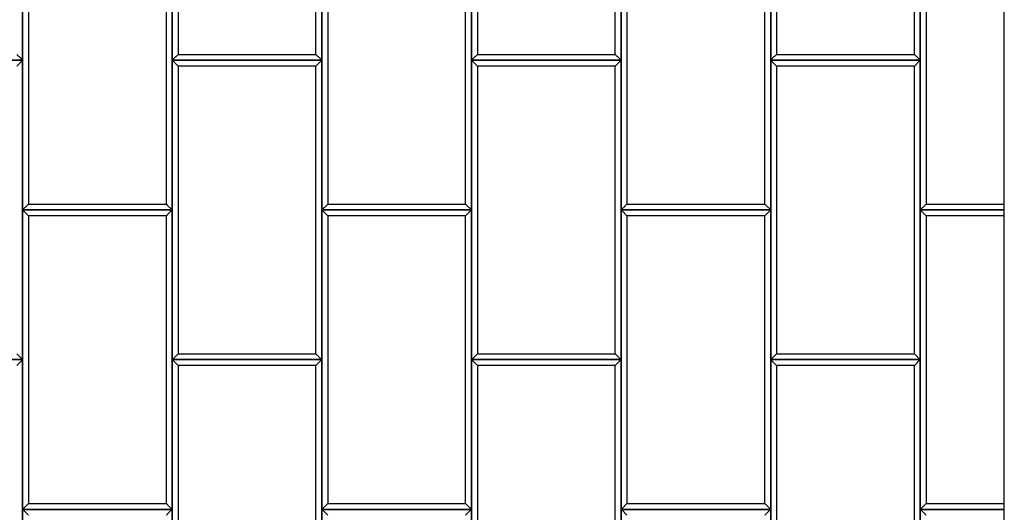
# Model space of a CAD drawing. Header units: millimetres. Extents: x 3599.64 to 3608.29, y 2161.69 to 2166.79.
# Tile 8 of 22: x 3602.85 to 3603.83, y 2162.67 to 2163.16. Entities that reach past the tile are written whole.
import ezdxf

# ---------------------------------------------------------------- set-up
doc = ezdxf.new("R2010")
doc.units = ezdxf.units.MM
doc.layers.add('Default', color=7, linetype='Continuous', true_color=0x000000)
doc.layers.add('Make2D$Visible$Curves', color=7, linetype='Continuous', true_color=0x000000)

# ---------------------------------------------------------------- blocks, each defined once
blk = doc.blocks.new('Wisteria2')
at = {"layer": 'Default'}
blk.add_lwpolyline([(3601.86434, 2161.68871), (3603.83284, 2161.68871), (3603.83284, 2163.65721), (3601.86434, 2163.65721)], close=True, dxfattribs=at)
at = {"layer": 'Make2D$Visible$Curves', "color": 18, "lineweight": -3, "true_color": 0x000000}
for points, degree in [([(3602.84859, 2163.12296), (3602.84859, 2163.27296), (3602.84859, 2163.42296)], 2), ([(3602.99859, 2163.42296), (3602.99859, 2163.27296), (3602.99859, 2163.12296)], 2), ([(3603.14859, 2163.12296), (3603.14859, 2163.27296), (3603.14859, 2163.42296)], 2), ([(3603.29859, 2163.42296), (3603.29859, 2163.27296), (3603.29859, 2163.12296)], 2), ([(3603.44859, 2163.12296), (3603.44859, 2163.27296), (3603.44859, 2163.42296)], 2), ([(3603.59859, 2163.42296), (3603.59859, 2163.27296), (3603.59859, 2163.12296)], 2), ([(3603.74859, 2163.12296), (3603.74859, 2163.27296), (3603.74859, 2163.42296)], 2), ([(3603.00449, 2163.41705), (3603.00449, 2163.27296), (3603.00449, 2163.12887)], 2), ([(3603.14268, 2163.12887), (3603.14268, 2163.27296), (3603.14268, 2163.41705)], 2), ([(3603.30449, 2163.41705), (3603.30449, 2163.27296), (3603.30449, 2163.12887)], 2), ([(3603.44268, 2163.12887), (3603.44268, 2163.27296), (3603.44268, 2163.41705)], 2), ([(3603.60449, 2163.41705), (3603.60449, 2163.27296), (3603.60449, 2163.12887)], 2), ([(3603.74268, 2163.12887), (3603.74268, 2163.27296), (3603.74268, 2163.41705)], 2), ([(3602.84859, 2163.27296), (3602.84859, 2163.12296), (3602.84859, 2162.97296)], 2), ([(3602.99859, 2162.97296), (3602.99859, 2163.12296), (3602.99859, 2163.27296)], 2), ([(3603.14859, 2163.27296), (3603.14859, 2163.12296), (3603.14859, 2162.97296)], 2), ([(3603.29859, 2162.97296), (3603.29859, 2163.12296), (3603.29859, 2163.27296)], 2), ([(3603.44859, 2163.27296), (3603.44859, 2163.12296), (3603.44859, 2162.97296)], 2), ([(3603.59859, 2162.97296), (3603.59859, 2163.12296), (3603.59859, 2163.27296)], 2), ([(3603.74859, 2163.27296), (3603.74859, 2163.12296), (3603.74859, 2162.97296)], 2), ([(3602.85449, 2163.26705), (3602.85449, 2163.12296), (3602.85449, 2162.97887)], 2), ([(3602.99268, 2162.97887), (3602.99268, 2163.12296), (3602.99268, 2163.26705)], 2), ([(3603.15449, 2163.26705), (3603.15449, 2163.12296), (3603.15449, 2162.97887)], 2), ([(3603.29268, 2162.97887), (3603.29268, 2163.12296), (3603.29268, 2163.26705)], 2), ([(3603.45449, 2163.26705), (3603.45449, 2163.12296), (3603.45449, 2162.97887)], 2), ([(3603.59268, 2162.97887), (3603.59268, 2163.12296), (3603.59268, 2163.26705)], 2), ([(3603.75449, 2163.26705), (3603.75449, 2163.12296), (3603.75449, 2162.97887)], 2), ([(3602.84859, 2163.12296), (3602.84837, 2163.12318), (3602.84793, 2163.12362), (3602.84728, 2163.12427), (3602.84662, 2163.12493), (3602.84596, 2163.12558), (3602.84531, 2163.12624), (3602.84465, 2163.1269), (3602.84399, 2163.12755), (3602.84334, 2163.12821), (3602.8429, 2163.12865), (3602.84268, 2163.12887)], 3), ([(3603.00449, 2163.12887), (3603.00427, 2163.12865), (3603.00384, 2163.12821), (3603.00318, 2163.12755), (3603.00253, 2163.1269), (3603.00187, 2163.12624), (3603.00121, 2163.12558), (3603.00056, 2163.12493), (3602.9999, 2163.12427), (3602.99924, 2163.12362), (3602.99881, 2163.12318), (3602.99859, 2163.12296)], 3), ([(3603.00449, 2163.12887), (3603.07359, 2163.12887), (3603.14268, 2163.12887)], 2), ([(3603.14859, 2163.12296), (3603.14837, 2163.12318), (3603.14793, 2163.12362), (3603.14728, 2163.12427), (3603.14662, 2163.12493), (3603.14596, 2163.12558), (3603.14531, 2163.12624), (3603.14465, 2163.1269), (3603.14399, 2163.12755), (3603.14334, 2163.12821), (3603.1429, 2163.12865), (3603.14268, 2163.12887)], 3), ([(3603.30449, 2163.12887), (3603.30427, 2163.12865), (3603.30384, 2163.12821), (3603.30318, 2163.12755), (3603.30253, 2163.1269), (3603.30187, 2163.12624), (3603.30121, 2163.12558), (3603.30056, 2163.12493), (3603.2999, 2163.12427), (3603.29924, 2163.12362), (3603.29881, 2163.12318), (3603.29859, 2163.12296)], 3), ([(3603.30449, 2163.12887), (3603.37359, 2163.12887), (3603.44268, 2163.12887)], 2), ([(3603.44859, 2163.12296), (3603.44837, 2163.12318), (3603.44793, 2163.12362), (3603.44728, 2163.12427), (3603.44662, 2163.12493), (3603.44596, 2163.12558), (3603.44531, 2163.12624), (3603.44465, 2163.1269), (3603.44399, 2163.12755), (3603.44334, 2163.12821), (3603.4429, 2163.12865), (3603.44268, 2163.12887)], 3), ([(3603.60449, 2163.12887), (3603.60427, 2163.12865), (3603.60384, 2163.12821), (3603.60318, 2163.12755), (3603.60253, 2163.1269), (3603.60187, 2163.12624), (3603.60121, 2163.12558), (3603.60056, 2163.12493), (3603.5999, 2163.12427), (3603.59924, 2163.12362), (3603.59881, 2163.12318), (3603.59859, 2163.12296)], 3), ([(3603.60449, 2163.12887), (3603.67359, 2163.12887), (3603.74268, 2163.12887)], 2), ([(3603.74859, 2163.12296), (3603.74837, 2163.12318), (3603.74793, 2163.12362), (3603.74728, 2163.12427), (3603.74662, 2163.12493), (3603.74596, 2163.12558), (3603.74531, 2163.12624), (3603.74465, 2163.1269), (3603.74399, 2163.12755), (3603.74334, 2163.12821), (3603.7429, 2163.12865), (3603.74268, 2163.12887)], 3), ([(3602.69859, 2163.12296), (3602.77359, 2163.12296), (3602.84859, 2163.12296)], 2), ([(3602.84859, 2163.12296), (3602.77359, 2163.12296), (3602.69859, 2163.12296)], 2), ([(3602.84859, 2163.12296), (3602.84837, 2163.12274), (3602.84793, 2163.1223), (3602.84728, 2163.12165), (3602.84662, 2163.12099), (3602.84596, 2163.12034), (3602.84531, 2163.11968), (3602.84465, 2163.11902), (3602.84399, 2163.11837), (3602.84334, 2163.11771), (3602.8429, 2163.11727), (3602.84268, 2163.11705)], 3), ([(3602.84859, 2162.82296), (3602.84859, 2162.97296), (3602.84859, 2163.12296)], 2), ([(3602.99859, 2163.12296), (3603.07359, 2163.12296), (3603.14859, 2163.12296)], 2), ([(3602.99859, 2163.12296), (3602.99881, 2163.12274), (3602.99924, 2163.1223), (3602.9999, 2163.12165), (3603.00056, 2163.12099), (3603.00121, 2163.12034), (3603.00187, 2163.11968), (3603.00253, 2163.11902), (3603.00318, 2163.11837), (3603.00384, 2163.11771), (3603.00427, 2163.11727), (3603.00449, 2163.11705)], 3), ([(3602.99859, 2163.12296), (3602.99859, 2162.97296), (3602.99859, 2162.82296)], 2), ([(3603.14859, 2163.12296), (3603.07359, 2163.12296), (3602.99859, 2163.12296)], 2), ([(3603.00449, 2163.11705), (3603.00449, 2162.97296), (3603.00449, 2162.82887)], 2), ([(3603.14268, 2163.11705), (3603.07359, 2163.11705), (3603.00449, 2163.11705)], 2), ([(3603.14859, 2163.12296), (3603.14837, 2163.12274), (3603.14793, 2163.1223), (3603.14728, 2163.12165), (3603.14662, 2163.12099), (3603.14596, 2163.12034), (3603.14531, 2163.11968), (3603.14465, 2163.11902), (3603.14399, 2163.11837), (3603.14334, 2163.11771), (3603.1429, 2163.11727), (3603.14268, 2163.11705)], 3), ([(3603.14268, 2162.82887), (3603.14268, 2162.97296), (3603.14268, 2163.11705)], 2), ([(3603.14859, 2162.82296), (3603.14859, 2162.97296), (3603.14859, 2163.12296)], 2), ([(3603.29859, 2163.12296), (3603.37359, 2163.12296), (3603.44859, 2163.12296)], 2), ([(3603.29859, 2163.12296), (3603.29881, 2163.12274), (3603.29924, 2163.1223), (3603.2999, 2163.12165), (3603.30056, 2163.12099), (3603.30121, 2163.12034), (3603.30187, 2163.11968), (3603.30253, 2163.11902), (3603.30318, 2163.11837), (3603.30384, 2163.11771), (3603.30427, 2163.11727), (3603.30449, 2163.11705)], 3), ([(3603.29859, 2163.12296), (3603.29859, 2162.97296), (3603.29859, 2162.82296)], 2), ([(3603.44859, 2163.12296), (3603.37359, 2163.12296), (3603.29859, 2163.12296)], 2), ([(3603.30449, 2163.11705), (3603.30449, 2162.97296), (3603.30449, 2162.82887)], 2), ([(3603.44268, 2163.11705), (3603.37359, 2163.11705), (3603.30449, 2163.11705)], 2), ([(3603.44859, 2163.12296), (3603.44837, 2163.12274), (3603.44793, 2163.1223), (3603.44728, 2163.12165), (3603.44662, 2163.12099), (3603.44596, 2163.12034), (3603.44531, 2163.11968), (3603.44465, 2163.11902), (3603.44399, 2163.11837), (3603.44334, 2163.11771), (3603.4429, 2163.11727), (3603.44268, 2163.11705)], 3), ([(3603.44268, 2162.82887), (3603.44268, 2162.97296), (3603.44268, 2163.11705)], 2), ([(3603.44859, 2162.82296), (3603.44859, 2162.97296), (3603.44859, 2163.12296)], 2), ([(3603.59859, 2163.12296), (3603.67359, 2163.12296), (3603.74859, 2163.12296)], 2), ([(3603.59859, 2163.12296), (3603.59881, 2163.12274), (3603.59924, 2163.1223), (3603.5999, 2163.12165), (3603.60056, 2163.12099), (3603.60121, 2163.12034), (3603.60187, 2163.11968), (3603.60253, 2163.11902), (3603.60318, 2163.11837), (3603.60384, 2163.11771), (3603.60427, 2163.11727), (3603.60449, 2163.11705)], 3), ([(3603.59859, 2163.12296), (3603.59859, 2162.97296), (3603.59859, 2162.82296)], 2), ([(3603.74859, 2163.12296), (3603.67359, 2163.12296), (3603.59859, 2163.12296)], 2), ([(3603.60449, 2163.11705), (3603.60449, 2162.97296), (3603.60449, 2162.82887)], 2), ([(3603.74268, 2163.11705), (3603.67359, 2163.11705), (3603.60449, 2163.11705)], 2), ([(3603.74859, 2163.12296), (3603.74837, 2163.12274), (3603.74793, 2163.1223), (3603.74728, 2163.12165), (3603.74662, 2163.12099), (3603.74596, 2163.12034), (3603.74531, 2163.11968), (3603.74465, 2163.11902), (3603.74399, 2163.11837), (3603.74334, 2163.11771), (3603.7429, 2163.11727), (3603.74268, 2163.11705)], 3), ([(3603.74268, 2162.82887), (3603.74268, 2162.97296), (3603.74268, 2163.11705)], 2), ([(3603.74859, 2162.82296), (3603.74859, 2162.97296), (3603.74859, 2163.12296)], 2), ([(3602.85449, 2162.97887), (3602.85427, 2162.97865), (3602.85384, 2162.97821), (3602.85318, 2162.97755), (3602.85253, 2162.9769), (3602.85187, 2162.97624), (3602.85121, 2162.97558), (3602.85056, 2162.97493), (3602.8499, 2162.97427), (3602.84924, 2162.97362), (3602.84881, 2162.97318), (3602.84859, 2162.97296)], 3), ([(3602.85449, 2162.97887), (3602.92359, 2162.97887), (3602.99268, 2162.97887)], 2), ([(3602.99859, 2162.97296), (3602.99837, 2162.97318), (3602.99793, 2162.97362), (3602.99728, 2162.97427), (3602.99662, 2162.97493), (3602.99596, 2162.97558), (3602.99531, 2162.97624), (3602.99465, 2162.9769), (3602.99399, 2162.97755), (3602.99334, 2162.97821), (3602.9929, 2162.97865), (3602.99268, 2162.97887)], 3), ([(3603.15449, 2162.97887), (3603.15427, 2162.97865), (3603.15384, 2162.97821), (3603.15318, 2162.97755), (3603.15253, 2162.9769), (3603.15187, 2162.97624), (3603.15121, 2162.97558), (3603.15056, 2162.97493), (3603.1499, 2162.97427), (3603.14924, 2162.97362), (3603.14881, 2162.97318), (3603.14859, 2162.97296)], 3), ([(3603.15449, 2162.97887), (3603.22359, 2162.97887), (3603.29268, 2162.97887)], 2), ([(3603.29859, 2162.97296), (3603.29837, 2162.97318), (3603.29793, 2162.97362), (3603.29728, 2162.97427), (3603.29662, 2162.97493), (3603.29596, 2162.97558), (3603.29531, 2162.97624), (3603.29465, 2162.9769), (3603.29399, 2162.97755), (3603.29334, 2162.97821), (3603.2929, 2162.97865), (3603.29268, 2162.97887)], 3), ([(3603.45449, 2162.97887), (3603.45427, 2162.97865), (3603.45384, 2162.97821), (3603.45318, 2162.97755), (3603.45253, 2162.9769), (3603.45187, 2162.97624), (3603.45121, 2162.97558), (3603.45056, 2162.97493), (3603.4499, 2162.97427), (3603.44924, 2162.97362), (3603.44881, 2162.97318), (3603.44859, 2162.97296)], 3), ([(3603.45449, 2162.97887), (3603.52359, 2162.97887), (3603.59268, 2162.97887)], 2), ([(3603.59859, 2162.97296), (3603.59837, 2162.97318), (3603.59793, 2162.97362), (3603.59728, 2162.97427), (3603.59662, 2162.97493), (3603.59596, 2162.97558), (3603.59531, 2162.97624), (3603.59465, 2162.9769), (3603.59399, 2162.97755), (3603.59334, 2162.97821), (3603.5929, 2162.97865), (3603.59268, 2162.97887)], 3), ([(3603.75449, 2162.97887), (3603.75427, 2162.97865), (3603.75384, 2162.97821), (3603.75318, 2162.97755), (3603.75253, 2162.9769), (3603.75187, 2162.97624), (3603.75121, 2162.97558), (3603.75056, 2162.97493), (3603.7499, 2162.97427), (3603.74924, 2162.97362), (3603.74881, 2162.97318), (3603.74859, 2162.97296)], 3), ([(3603.75449, 2162.97887), (3603.79367, 2162.97887), (3603.83284, 2162.97887)], 2), ([(3602.84859, 2162.97296), (3602.92359, 2162.97296), (3602.99859, 2162.97296)], 2), ([(3602.84859, 2162.97296), (3602.84881, 2162.97274), (3602.84924, 2162.9723), (3602.8499, 2162.97165), (3602.85056, 2162.97099), (3602.85121, 2162.97034), (3602.85187, 2162.96968), (3602.85253, 2162.96902), (3602.85318, 2162.96837), (3602.85384, 2162.96771), (3602.85427, 2162.96727), (3602.85449, 2162.96705)], 3), ([(3602.84859, 2162.97296), (3602.84859, 2162.82296), (3602.84859, 2162.67296)], 2), ([(3602.99859, 2162.97296), (3602.92359, 2162.97296), (3602.84859, 2162.97296)], 2), ([(3602.85449, 2162.96705), (3602.85449, 2162.82296), (3602.85449, 2162.67887)], 2), ([(3602.99268, 2162.96705), (3602.92359, 2162.96705), (3602.85449, 2162.96705)], 2), ([(3602.99859, 2162.97296), (3602.99837, 2162.97274), (3602.99793, 2162.9723), (3602.99728, 2162.97165), (3602.99662, 2162.97099), (3602.99596, 2162.97034), (3602.99531, 2162.96968), (3602.99465, 2162.96902), (3602.99399, 2162.96837), (3602.99334, 2162.96771), (3602.9929, 2162.96727), (3602.99268, 2162.96705)], 3), ([(3602.99268, 2162.67887), (3602.99268, 2162.82296), (3602.99268, 2162.96705)], 2), ([(3602.99859, 2162.67296), (3602.99859, 2162.82296), (3602.99859, 2162.97296)], 2), ([(3603.14859, 2162.97296), (3603.22359, 2162.97296), (3603.29859, 2162.97296)], 2), ([(3603.14859, 2162.97296), (3603.14881, 2162.97274), (3603.14924, 2162.9723), (3603.1499, 2162.97165), (3603.15056, 2162.97099), (3603.15121, 2162.97034), (3603.15187, 2162.96968), (3603.15253, 2162.96902), (3603.15318, 2162.96837), (3603.15384, 2162.96771), (3603.15427, 2162.96727), (3603.15449, 2162.96705)], 3), ([(3603.14859, 2162.97296), (3603.14859, 2162.82296), (3603.14859, 2162.67296)], 2), ([(3603.29859, 2162.97296), (3603.22359, 2162.97296), (3603.14859, 2162.97296)], 2), ([(3603.15449, 2162.96705), (3603.15449, 2162.82296), (3603.15449, 2162.67887)], 2), ([(3603.29268, 2162.96705), (3603.22359, 2162.96705), (3603.15449, 2162.96705)], 2), ([(3603.29859, 2162.97296), (3603.29837, 2162.97274), (3603.29793, 2162.9723), (3603.29728, 2162.97165), (3603.29662, 2162.97099), (3603.29596, 2162.97034), (3603.29531, 2162.96968), (3603.29465, 2162.96902), (3603.29399, 2162.96837), (3603.29334, 2162.96771), (3603.2929, 2162.96727), (3603.29268, 2162.96705)], 3), ([(3603.29268, 2162.67887), (3603.29268, 2162.82296), (3603.29268, 2162.96705)], 2), ([(3603.29859, 2162.67296), (3603.29859, 2162.82296), (3603.29859, 2162.97296)], 2), ([(3603.44859, 2162.97296), (3603.52359, 2162.97296), (3603.59859, 2162.97296)], 2), ([(3603.44859, 2162.97296), (3603.44881, 2162.97274), (3603.44924, 2162.9723), (3603.4499, 2162.97165), (3603.45056, 2162.97099), (3603.45121, 2162.97034), (3603.45187, 2162.96968), (3603.45253, 2162.96902), (3603.45318, 2162.96837), (3603.45384, 2162.96771), (3603.45427, 2162.96727), (3603.45449, 2162.96705)], 3), ([(3603.44859, 2162.97296), (3603.44859, 2162.82296), (3603.44859, 2162.67296)], 2), ([(3603.59859, 2162.97296), (3603.52359, 2162.97296), (3603.44859, 2162.97296)], 2), ([(3603.45449, 2162.96705), (3603.45449, 2162.82296), (3603.45449, 2162.67887)], 2), ([(3603.59268, 2162.96705), (3603.52359, 2162.96705), (3603.45449, 2162.96705)], 2), ([(3603.59859, 2162.97296), (3603.59837, 2162.97274), (3603.59793, 2162.9723), (3603.59728, 2162.97165), (3603.59662, 2162.97099), (3603.59596, 2162.97034), (3603.59531, 2162.96968), (3603.59465, 2162.96902), (3603.59399, 2162.96837), (3603.59334, 2162.96771), (3603.5929, 2162.96727), (3603.59268, 2162.96705)], 3), ([(3603.59268, 2162.67887), (3603.59268, 2162.82296), (3603.59268, 2162.96705)], 2), ([(3603.59859, 2162.67296), (3603.59859, 2162.82296), (3603.59859, 2162.97296)], 2), ([(3603.74859, 2162.97296), (3603.79071, 2162.97296), (3603.83284, 2162.97296)], 2), ([(3603.83284, 2162.97296), (3603.79071, 2162.97296), (3603.74859, 2162.97296)], 2), ([(3603.74859, 2162.97296), (3603.74881, 2162.97274), (3603.74924, 2162.9723), (3603.7499, 2162.97165), (3603.75056, 2162.97099), (3603.75121, 2162.97034), (3603.75187, 2162.96968), (3603.75253, 2162.96902), (3603.75318, 2162.96837), (3603.75384, 2162.96771), (3603.75427, 2162.96727), (3603.75449, 2162.96705)], 3), ([(3603.74859, 2162.97296), (3603.74859, 2162.82296), (3603.74859, 2162.67296)], 2), ([(3603.83284, 2162.96705), (3603.79367, 2162.96705), (3603.75449, 2162.96705)], 2), ([(3603.75449, 2162.96705), (3603.75449, 2162.82296), (3603.75449, 2162.67887)], 2), ([(3602.84859, 2162.82296), (3602.84837, 2162.82318), (3602.84793, 2162.82362), (3602.84728, 2162.82427), (3602.84662, 2162.82493), (3602.84596, 2162.82558), (3602.84531, 2162.82624), (3602.84465, 2162.8269), (3602.84399, 2162.82755), (3602.84334, 2162.82821), (3602.8429, 2162.82865), (3602.84268, 2162.82887)], 3), ([(3603.00449, 2162.82887), (3603.00427, 2162.82865), (3603.00384, 2162.82821), (3603.00318, 2162.82755), (3603.00253, 2162.8269), (3603.00187, 2162.82624), (3603.00121, 2162.82558), (3603.00056, 2162.82493), (3602.9999, 2162.82427), (3602.99924, 2162.82362), (3602.99881, 2162.82318), (3602.99859, 2162.82296)], 3), ([(3603.00449, 2162.82887), (3603.07359, 2162.82887), (3603.14268, 2162.82887)], 2), ([(3603.14859, 2162.82296), (3603.14837, 2162.82318), (3603.14793, 2162.82362), (3603.14728, 2162.82427), (3603.14662, 2162.82493), (3603.14596, 2162.82558), (3603.14531, 2162.82624), (3603.14465, 2162.8269), (3603.14399, 2162.82755), (3603.14334, 2162.82821), (3603.1429, 2162.82865), (3603.14268, 2162.82887)], 3), ([(3603.30449, 2162.82887), (3603.30427, 2162.82865), (3603.30384, 2162.82821), (3603.30318, 2162.82755), (3603.30253, 2162.8269), (3603.30187, 2162.82624), (3603.30121, 2162.82558), (3603.30056, 2162.82493), (3603.2999, 2162.82427), (3603.29924, 2162.82362), (3603.29881, 2162.82318), (3603.29859, 2162.82296)], 3), ([(3603.30449, 2162.82887), (3603.37359, 2162.82887), (3603.44268, 2162.82887)], 2), ([(3603.44859, 2162.82296), (3603.44837, 2162.82318), (3603.44793, 2162.82362), (3603.44728, 2162.82427), (3603.44662, 2162.82493), (3603.44596, 2162.82558), (3603.44531, 2162.82624), (3603.44465, 2162.8269), (3603.44399, 2162.82755), (3603.44334, 2162.82821), (3603.4429, 2162.82865), (3603.44268, 2162.82887)], 3), ([(3603.60449, 2162.82887), (3603.60427, 2162.82865), (3603.60384, 2162.82821), (3603.60318, 2162.82755), (3603.60253, 2162.8269), (3603.60187, 2162.82624), (3603.60121, 2162.82558), (3603.60056, 2162.82493), (3603.5999, 2162.82427), (3603.59924, 2162.82362), (3603.59881, 2162.82318), (3603.59859, 2162.82296)], 3), ([(3603.60449, 2162.82887), (3603.67359, 2162.82887), (3603.74268, 2162.82887)], 2), ([(3603.74859, 2162.82296), (3603.74837, 2162.82318), (3603.74793, 2162.82362), (3603.74728, 2162.82427), (3603.74662, 2162.82493), (3603.74596, 2162.82558), (3603.74531, 2162.82624), (3603.74465, 2162.8269), (3603.74399, 2162.82755), (3603.74334, 2162.82821), (3603.7429, 2162.82865), (3603.74268, 2162.82887)], 3), ([(3602.84859, 2162.82296), (3602.77359, 2162.82296), (3602.69859, 2162.82296)], 2), ([(3602.69859, 2162.82296), (3602.77359, 2162.82296), (3602.84859, 2162.82296)], 2), ([(3602.84859, 2162.82296), (3602.84837, 2162.82274), (3602.84793, 2162.8223), (3602.84728, 2162.82165), (3602.84662, 2162.82099), (3602.84596, 2162.82034), (3602.84531, 2162.81968), (3602.84465, 2162.81902), (3602.84399, 2162.81837), (3602.84334, 2162.81771), (3602.8429, 2162.81727), (3602.84268, 2162.81705)], 3), ([(3602.84859, 2162.52296), (3602.84859, 2162.67296), (3602.84859, 2162.82296)], 2), ([(3602.99859, 2162.82296), (3602.99881, 2162.82274), (3602.99924, 2162.8223), (3602.9999, 2162.82165), (3603.00056, 2162.82099), (3603.00121, 2162.82034), (3603.00187, 2162.81968), (3603.00253, 2162.81902), (3603.00318, 2162.81837), (3603.00384, 2162.81771), (3603.00427, 2162.81727), (3603.00449, 2162.81705)], 3), ([(3602.99859, 2162.82296), (3602.99859, 2162.67296), (3602.99859, 2162.52296)], 2), ([(3603.14859, 2162.82296), (3603.07359, 2162.82296), (3602.99859, 2162.82296)], 2), ([(3602.99859, 2162.82296), (3603.07359, 2162.82296), (3603.14859, 2162.82296)], 2), ([(3603.14859, 2162.82296), (3603.14837, 2162.82274), (3603.14793, 2162.8223), (3603.14728, 2162.82165), (3603.14662, 2162.82099), (3603.14596, 2162.82034), (3603.14531, 2162.81968), (3603.14465, 2162.81902), (3603.14399, 2162.81837), (3603.14334, 2162.81771), (3603.1429, 2162.81727), (3603.14268, 2162.81705)], 3), ([(3603.14859, 2162.52296), (3603.14859, 2162.67296), (3603.14859, 2162.82296)], 2), ([(3603.29859, 2162.82296), (3603.29881, 2162.82274), (3603.29924, 2162.8223), (3603.2999, 2162.82165), (3603.30056, 2162.82099), (3603.30121, 2162.82034), (3603.30187, 2162.81968), (3603.30253, 2162.81902), (3603.30318, 2162.81837), (3603.30384, 2162.81771), (3603.30427, 2162.81727), (3603.30449, 2162.81705)], 3), ([(3603.29859, 2162.82296), (3603.29859, 2162.67296), (3603.29859, 2162.52296)], 2), ([(3603.44859, 2162.82296), (3603.37359, 2162.82296), (3603.29859, 2162.82296)], 2), ([(3603.29859, 2162.82296), (3603.37359, 2162.82296), (3603.44859, 2162.82296)], 2), ([(3603.44859, 2162.82296), (3603.44837, 2162.82274), (3603.44793, 2162.8223), (3603.44728, 2162.82165), (3603.44662, 2162.82099), (3603.44596, 2162.82034), (3603.44531, 2162.81968), (3603.44465, 2162.81902), (3603.44399, 2162.81837), (3603.44334, 2162.81771), (3603.4429, 2162.81727), (3603.44268, 2162.81705)], 3), ([(3603.44859, 2162.52296), (3603.44859, 2162.67296), (3603.44859, 2162.82296)], 2), ([(3603.59859, 2162.82296), (3603.59881, 2162.82274), (3603.59924, 2162.8223), (3603.5999, 2162.82165), (3603.60056, 2162.82099), (3603.60121, 2162.82034), (3603.60187, 2162.81968), (3603.60253, 2162.81902), (3603.60318, 2162.81837), (3603.60384, 2162.81771), (3603.60427, 2162.81727), (3603.60449, 2162.81705)], 3), ([(3603.59859, 2162.82296), (3603.59859, 2162.67296), (3603.59859, 2162.52296)], 2), ([(3603.74859, 2162.82296), (3603.67359, 2162.82296), (3603.59859, 2162.82296)], 2), ([(3603.59859, 2162.82296), (3603.67359, 2162.82296), (3603.74859, 2162.82296)], 2), ([(3603.74859, 2162.82296), (3603.74837, 2162.82274), (3603.74793, 2162.8223), (3603.74728, 2162.82165), (3603.74662, 2162.82099), (3603.74596, 2162.82034), (3603.74531, 2162.81968), (3603.74465, 2162.81902), (3603.74399, 2162.81837), (3603.74334, 2162.81771), (3603.7429, 2162.81727), (3603.74268, 2162.81705)], 3), ([(3603.74859, 2162.52296), (3603.74859, 2162.67296), (3603.74859, 2162.82296)], 2), ([(3603.00449, 2162.81705), (3603.00449, 2162.67296), (3603.00449, 2162.52887)], 2), ([(3603.14268, 2162.81705), (3603.07359, 2162.81705), (3603.00449, 2162.81705)], 2), ([(3603.14268, 2162.52887), (3603.14268, 2162.67296), (3603.14268, 2162.81705)], 2), ([(3603.30449, 2162.81705), (3603.30449, 2162.67296), (3603.30449, 2162.52887)], 2), ([(3603.44268, 2162.81705), (3603.37359, 2162.81705), (3603.30449, 2162.81705)], 2), ([(3603.44268, 2162.52887), (3603.44268, 2162.67296), (3603.44268, 2162.81705)], 2), ([(3603.60449, 2162.81705), (3603.60449, 2162.67296), (3603.60449, 2162.52887)], 2), ([(3603.74268, 2162.81705), (3603.67359, 2162.81705), (3603.60449, 2162.81705)], 2), ([(3603.74268, 2162.52887), (3603.74268, 2162.67296), (3603.74268, 2162.81705)], 2), ([(3602.85449, 2162.67887), (3602.85427, 2162.67865), (3602.85384, 2162.67821), (3602.85318, 2162.67755), (3602.85253, 2162.6769), (3602.85187, 2162.67624), (3602.85121, 2162.67558), (3602.85056, 2162.67493), (3602.8499, 2162.67427), (3602.84924, 2162.67362), (3602.84881, 2162.67318), (3602.84859, 2162.67296)], 3), ([(3602.84859, 2162.67296), (3602.84881, 2162.67274), (3602.84924, 2162.6723), (3602.8499, 2162.67165), (3602.85056, 2162.67099), (3602.85121, 2162.67034), (3602.85187, 2162.66968), (3602.85253, 2162.66902), (3602.85318, 2162.66837), (3602.85384, 2162.66771), (3602.85427, 2162.66727), (3602.85449, 2162.66705)], 3), ([(3602.84859, 2162.67296), (3602.84859, 2162.52296), (3602.84859, 2162.37296)], 2), ([(3602.99859, 2162.67296), (3602.92359, 2162.67296), (3602.84859, 2162.67296)], 2), ([(3602.84859, 2162.67296), (3602.92359, 2162.67296), (3602.99859, 2162.67296)], 2), ([(3602.85449, 2162.67887), (3602.92359, 2162.67887), (3602.99268, 2162.67887)], 2), ([(3602.99859, 2162.67296), (3602.99837, 2162.67318), (3602.99793, 2162.67362), (3602.99728, 2162.67427), (3602.99662, 2162.67493), (3602.99596, 2162.67558), (3602.99531, 2162.67624), (3602.99465, 2162.6769), (3602.99399, 2162.67755), (3602.99334, 2162.67821), (3602.9929, 2162.67865), (3602.99268, 2162.67887)], 3), ([(3602.99859, 2162.67296), (3602.99837, 2162.67274), (3602.99793, 2162.6723), (3602.99728, 2162.67165), (3602.99662, 2162.67099), (3602.99596, 2162.67034), (3602.99531, 2162.66968), (3602.99465, 2162.66902), (3602.99399, 2162.66837), (3602.99334, 2162.66771), (3602.9929, 2162.66727), (3602.99268, 2162.66705)], 3), ([(3602.99859, 2162.37296), (3602.99859, 2162.52296), (3602.99859, 2162.67296)], 2), ([(3603.15449, 2162.67887), (3603.15427, 2162.67865), (3603.15384, 2162.67821), (3603.15318, 2162.67755), (3603.15253, 2162.6769), (3603.15187, 2162.67624), (3603.15121, 2162.67558), (3603.15056, 2162.67493), (3603.1499, 2162.67427), (3603.14924, 2162.67362), (3603.14881, 2162.67318), (3603.14859, 2162.67296)], 3), ([(3603.14859, 2162.67296), (3603.14881, 2162.67274), (3603.14924, 2162.6723), (3603.1499, 2162.67165), (3603.15056, 2162.67099), (3603.15121, 2162.67034), (3603.15187, 2162.66968), (3603.15253, 2162.66902), (3603.15318, 2162.66837), (3603.15384, 2162.66771), (3603.15427, 2162.66727), (3603.15449, 2162.66705)], 3), ([(3603.14859, 2162.67296), (3603.14859, 2162.52296), (3603.14859, 2162.37296)], 2), ([(3603.29859, 2162.67296), (3603.22359, 2162.67296), (3603.14859, 2162.67296)], 2), ([(3603.14859, 2162.67296), (3603.22359, 2162.67296), (3603.29859, 2162.67296)], 2), ([(3603.15449, 2162.67887), (3603.22359, 2162.67887), (3603.29268, 2162.67887)], 2), ([(3603.29859, 2162.67296), (3603.29837, 2162.67318), (3603.29793, 2162.67362), (3603.29728, 2162.67427), (3603.29662, 2162.67493), (3603.29596, 2162.67558), (3603.29531, 2162.67624), (3603.29465, 2162.6769), (3603.29399, 2162.67755), (3603.29334, 2162.67821), (3603.2929, 2162.67865), (3603.29268, 2162.67887)], 3), ([(3603.29859, 2162.67296), (3603.29837, 2162.67274), (3603.29793, 2162.6723), (3603.29728, 2162.67165), (3603.29662, 2162.67099), (3603.29596, 2162.67034), (3603.29531, 2162.66968), (3603.29465, 2162.66902), (3603.29399, 2162.66837), (3603.29334, 2162.66771), (3603.2929, 2162.66727), (3603.29268, 2162.66705)], 3), ([(3603.29859, 2162.37296), (3603.29859, 2162.52296), (3603.29859, 2162.67296)], 2), ([(3603.45449, 2162.67887), (3603.45427, 2162.67865), (3603.45384, 2162.67821), (3603.45318, 2162.67755), (3603.45253, 2162.6769), (3603.45187, 2162.67624), (3603.45121, 2162.67558), (3603.45056, 2162.67493), (3603.4499, 2162.67427), (3603.44924, 2162.67362), (3603.44881, 2162.67318), (3603.44859, 2162.67296)], 3), ([(3603.44859, 2162.67296), (3603.44881, 2162.67274), (3603.44924, 2162.6723), (3603.4499, 2162.67165), (3603.45056, 2162.67099), (3603.45121, 2162.67034), (3603.45187, 2162.66968), (3603.45253, 2162.66902), (3603.45318, 2162.66837), (3603.45384, 2162.66771), (3603.45427, 2162.66727), (3603.45449, 2162.66705)], 3), ([(3603.44859, 2162.67296), (3603.44859, 2162.52296), (3603.44859, 2162.37296)], 2), ([(3603.59859, 2162.67296), (3603.52359, 2162.67296), (3603.44859, 2162.67296)], 2), ([(3603.44859, 2162.67296), (3603.52359, 2162.67296), (3603.59859, 2162.67296)], 2), ([(3603.45449, 2162.67887), (3603.52359, 2162.67887), (3603.59268, 2162.67887)], 2), ([(3603.59859, 2162.67296), (3603.59837, 2162.67318), (3603.59793, 2162.67362), (3603.59728, 2162.67427), (3603.59662, 2162.67493), (3603.59596, 2162.67558), (3603.59531, 2162.67624), (3603.59465, 2162.6769), (3603.59399, 2162.67755), (3603.59334, 2162.67821), (3603.5929, 2162.67865), (3603.59268, 2162.67887)], 3), ([(3603.59859, 2162.67296), (3603.59837, 2162.67274), (3603.59793, 2162.6723), (3603.59728, 2162.67165), (3603.59662, 2162.67099), (3603.59596, 2162.67034), (3603.59531, 2162.66968), (3603.59465, 2162.66902), (3603.59399, 2162.66837), (3603.59334, 2162.66771), (3603.5929, 2162.66727), (3603.59268, 2162.66705)], 3), ([(3603.59859, 2162.37296), (3603.59859, 2162.52296), (3603.59859, 2162.67296)], 2), ([(3603.75449, 2162.67887), (3603.75427, 2162.67865), (3603.75384, 2162.67821), (3603.75318, 2162.67755), (3603.75253, 2162.6769), (3603.75187, 2162.67624), (3603.75121, 2162.67558), (3603.75056, 2162.67493), (3603.7499, 2162.67427), (3603.74924, 2162.67362), (3603.74881, 2162.67318), (3603.74859, 2162.67296)], 3), ([(3603.83284, 2162.67296), (3603.79071, 2162.67296), (3603.74859, 2162.67296)], 2), ([(3603.74859, 2162.67296), (3603.79071, 2162.67296), (3603.83284, 2162.67296)], 2), ([(3603.74859, 2162.67296), (3603.74881, 2162.67274), (3603.74924, 2162.6723), (3603.7499, 2162.67165), (3603.75056, 2162.67099), (3603.75121, 2162.67034), (3603.75187, 2162.66968), (3603.75253, 2162.66902), (3603.75318, 2162.66837), (3603.75384, 2162.66771), (3603.75427, 2162.66727), (3603.75449, 2162.66705)], 3), ([(3603.74859, 2162.67296), (3603.74859, 2162.52296), (3603.74859, 2162.37296)], 2), ([(3603.75449, 2162.67887), (3603.79367, 2162.67887), (3603.83284, 2162.67887)], 2)]:
    blk.add_open_spline(points, degree=degree, dxfattribs=at)

msp = doc.modelspace()

# ---------------------------------------------------------------- block references
msp.add_blockref('Wisteria2', (0, 0))

doc.saveas('drawing.dxf')
